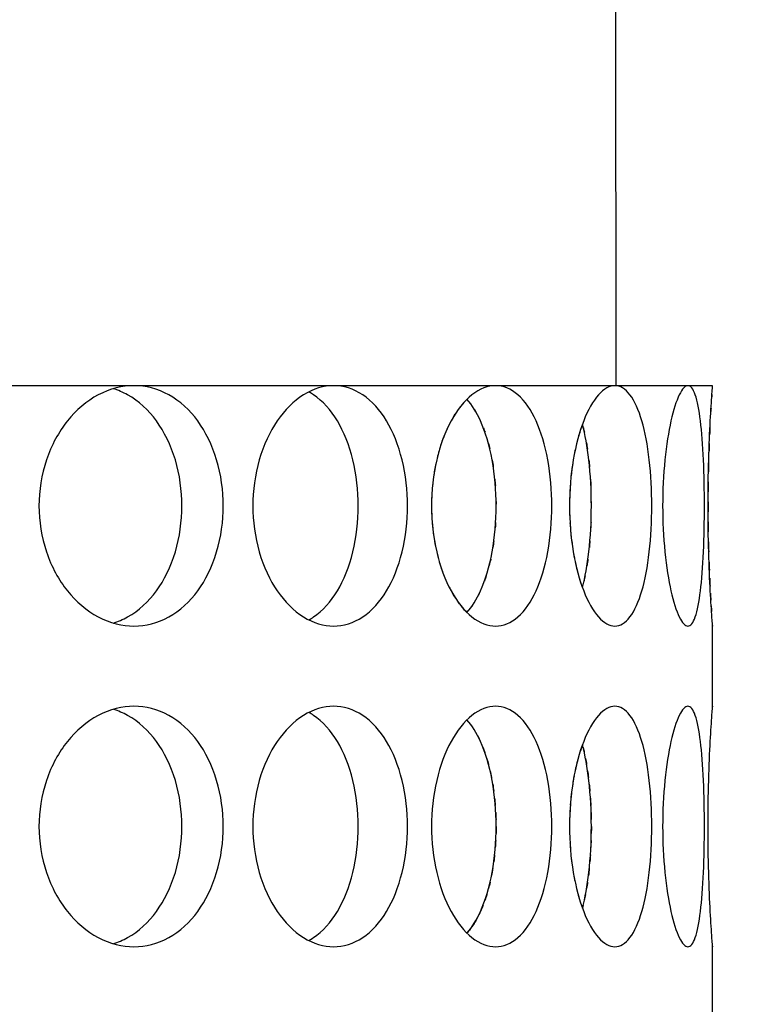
# Model space of a CAD drawing. Header units: millimetres. Extents: x 18 to 610, y -123 to 280.
# Tile 44 of 87: x 176.29 to 178.53, y 117.56 to 120.63. Entities that reach past the tile are written whole.
import ezdxf

# ---------------------------------------------------------------- set-up
doc = ezdxf.new("R2010")
doc.units = ezdxf.units.MM
doc.linetypes.add('SOLID', pattern=[0])

# ---------------------------------------------------------------- blocks, each defined once
blk = doc.blocks.new('BlockOfViews_6')
at = {"linetype": 'SOLID', "lineweight": 30}
for p, q in [((178.1474, 119.4856, 35.475), (178.1448, 121.3856, 35.6321)), ((178.4474, 118.4853, 35.46), (178.4474, 118.7365, 35.5)), ((178.4474, 117.4853, 35.46), (178.4474, 117.7357, 35.4705))]:
    blk.add_line(p, q, dxfattribs=at)
at = {"linetype": 'SOLID', "lineweight": 30, "extrusion": (0, 0, -1)}
blk.add_circle((-173.3974, 121.7856, -101.725), 39, dxfattribs=at)
at = {"linetype": 'SOLID', "lineweight": 30}
blk.add_circle((173.3974, 121.7856, 99.225), 36.115, dxfattribs=at)
at = {"linetype": 'SOLID', "lineweight": 9, "extrusion": (0, 0, -1)}
blk.add_arc((-173.3974, 121.7856, -99.225), 37.59, 265, 175, dxfattribs=at)
at = {"linetype": 'SOLID', "lineweight": 30, "extrusion": (0, 0, -1)}
blk.add_arc((-173.3974, 121.7856, -56.71), 27.1, 119.86988, 60.13012, dxfattribs=at)
at = {"linetype": 'SOLID', "lineweight": 30, "extrusion": (0, -1, 0)}
for start, end in [(50, 60), (40, 50), (30, 40), (20, 30), (10, 20), (0, 10)]:
    blk.add_arc((173.3974, 35.475, -119.4856), 5.05, start, end, dxfattribs=at)
at = {"linetype": 'SOLID', "lineweight": 30}
for points, knots in [([(176.6435, 119.4856, 39.3435), (176.6796, 119.4856, 39.3133), (176.7176, 119.4762, 39.2804), (176.7867, 119.4379, 39.219), (176.8178, 119.4091, 39.1905), (176.8665, 119.3425, 39.145), (176.8874, 119.3003, 39.125), (176.9151, 119.208, 39.0984), (176.9218, 119.1577, 39.0918), (176.9218, 119.1106, 39.0918), (176.9218, 119.0635, 39.0918), (176.9151, 119.0133, 39.0984), (176.8874, 118.9209, 39.125), (176.8665, 118.8787, 39.145), (176.8178, 118.8122, 39.1905), (176.7867, 118.7833, 39.219), (176.7176, 118.745, 39.2804), (176.6796, 118.7356, 39.3133), (176.6074, 118.7356, 39.3738), (176.5685, 118.745, 39.4055), (176.496, 118.7833, 39.4629), (176.4625, 118.8122, 39.4886), (176.4093, 118.8787, 39.5287), (176.386, 118.9209, 39.5458), (176.355, 119.0133, 39.5684), (176.3473, 119.0635, 39.5739), (176.3473, 119.1577, 39.5739), (176.355, 119.208, 39.5684), (176.386, 119.3003, 39.5458), (176.4093, 119.3425, 39.5287), (176.4625, 119.4091, 39.4886), (176.496, 119.4379, 39.4629), (176.5685, 119.4762, 39.4055), (176.6074, 119.4856, 39.3738), (176.6435, 119.4856, 39.3435)], [1.69576, 1.69576, 1.69576, 1.69576, 1.837073, 1.837073, 1.978386, 1.978386, 2.1197, 2.1197, 2.261013, 2.261013, 2.261013, 2.402327, 2.402327, 2.54364, 2.54364, 2.684953, 2.684953, 2.826266, 2.826266, 2.96758, 2.96758, 3.108893, 3.108893, 3.250206, 3.250206, 3.39152, 3.39152, 3.532833, 3.532833, 3.674146, 3.674146, 3.81546, 3.81546, 3.956773, 3.956773, 3.956773, 3.956773]), ([(177.266, 119.4856, 38.7211), (177.2962, 119.4856, 38.685), (177.328, 119.4762, 38.6461), (177.3853, 119.4379, 38.5736), (177.411, 119.4091, 38.5401), (177.4511, 119.3425, 38.4869), (177.4682, 119.3003, 38.4635), (177.4908, 119.208, 38.4325), (177.4963, 119.1577, 38.4249), (177.4963, 119.1106, 38.4249), (177.4963, 119.0635, 38.4249), (177.4908, 119.0133, 38.4325), (177.4682, 118.9209, 38.4635), (177.4511, 118.8787, 38.4869), (177.411, 118.8122, 38.5401), (177.3853, 118.7833, 38.5736), (177.328, 118.745, 38.6461), (177.2962, 118.7356, 38.685), (177.2357, 118.7356, 38.7572), (177.2028, 118.745, 38.7952), (177.1414, 118.7833, 38.8643), (177.1129, 118.8122, 38.8954), (177.0674, 118.8787, 38.9441), (177.0475, 118.9209, 38.965), (177.0208, 119.0133, 38.9926), (177.0142, 119.0635, 38.9994), (177.0142, 119.1577, 38.9994), (177.0208, 119.208, 38.9926), (177.0475, 119.3003, 38.965), (177.0674, 119.3425, 38.9441), (177.1129, 119.4091, 38.8954), (177.1414, 119.4379, 38.8643), (177.2028, 119.4762, 38.7952), (177.2357, 119.4856, 38.7572), (177.266, 119.4856, 38.7211)], [1.69576, 1.69576, 1.69576, 1.69576, 1.837073, 1.837073, 1.978386, 1.978386, 2.1197, 2.1197, 2.261013, 2.261013, 2.261013, 2.402327, 2.402327, 2.54364, 2.54364, 2.684953, 2.684953, 2.826266, 2.826266, 2.96758, 2.96758, 3.108893, 3.108893, 3.250206, 3.250206, 3.39152, 3.39152, 3.532833, 3.532833, 3.674146, 3.674146, 3.81546, 3.81546, 3.956773, 3.956773, 3.956773, 3.956773]), ([(177.7709, 119.4856, 38), (177.7944, 119.4856, 37.9592), (177.8189, 119.4762, 37.9153), (177.8628, 119.4379, 37.834), (177.8823, 119.4091, 37.7966), (177.9125, 119.3425, 37.7372), (177.9254, 119.3003, 37.7113), (177.9422, 119.208, 37.6768), (177.9463, 119.1577, 37.6683), (177.9463, 119.0635, 37.6683), (177.9422, 119.0133, 37.6768), (177.9254, 118.9209, 37.7113), (177.9125, 118.8787, 37.7372), (177.8823, 118.8122, 37.7966), (177.8628, 118.7833, 37.834), (177.8189, 118.745, 37.9153), (177.7944, 118.7356, 37.9592), (177.7473, 118.7356, 38.0408), (177.7216, 118.745, 38.0839), (177.6731, 118.7833, 38.1626), (177.6504, 118.8122, 38.1982), (177.6141, 118.8787, 38.2541), (177.598, 118.9209, 38.2782), (177.5766, 119.0133, 38.31), (177.5713, 119.0635, 38.3178), (177.5713, 119.1106, 38.3178), (177.5713, 119.1577, 38.3178), (177.5766, 119.208, 38.31), (177.598, 119.3003, 38.2782), (177.6141, 119.3425, 38.2541), (177.6504, 119.4091, 38.1982), (177.6731, 119.4379, 38.1626), (177.7216, 119.4762, 38.0839), (177.7473, 119.4856, 38.0408), (177.7709, 119.4856, 38)], [0.565253, 0.565253, 0.565253, 0.565253, 0.706567, 0.706567, 0.84788, 0.84788, 0.989193, 0.989193, 1.130507, 1.130507, 1.27182, 1.27182, 1.413133, 1.413133, 1.554447, 1.554447, 1.69576, 1.69576, 1.837073, 1.837073, 1.978386, 1.978386, 2.1197, 2.1197, 2.261013, 2.261013, 2.261013, 2.402327, 2.402327, 2.54364, 2.54364, 2.684953, 2.684953, 2.826266, 2.826266, 2.826266, 2.826266]), ([(178.1429, 119.4856, 37.2022), (178.159, 119.4856, 37.1579), (178.1755, 119.4762, 37.1105), (178.2046, 119.4379, 37.0228), (178.2173, 119.4091, 36.9825), (178.2368, 119.3425, 36.9188), (178.2449, 119.3003, 36.891), (178.2555, 119.208, 36.8542), (178.258, 119.1577, 36.8451), (178.258, 119.0635, 36.8451), (178.2555, 119.0133, 36.8542), (178.2449, 118.9209, 36.891), (178.2368, 118.8787, 36.9188), (178.2173, 118.8122, 36.9825), (178.2046, 118.7833, 37.0228), (178.1755, 118.745, 37.1105), (178.159, 118.7356, 37.1579), (178.1268, 118.7356, 37.2465), (178.1089, 118.745, 37.2934), (178.0748, 118.7833, 37.3793), (178.0587, 118.8122, 37.4183), (178.0326, 118.8787, 37.4797), (178.021, 118.9209, 37.5062), (178.0054, 119.0133, 37.5412), (178.0015, 119.0635, 37.5498), (178.0015, 119.1106, 37.5498), (178.0015, 119.1577, 37.5498), (178.0054, 119.208, 37.5412), (178.021, 119.3003, 37.5062), (178.0326, 119.3425, 37.4797), (178.0587, 119.4091, 37.4183), (178.0748, 119.4379, 37.3793), (178.1089, 119.4762, 37.2934), (178.1268, 119.4856, 37.2465), (178.1429, 119.4856, 37.2022)], [0.565253, 0.565253, 0.565253, 0.565253, 0.706567, 0.706567, 0.84788, 0.84788, 0.989193, 0.989193, 1.130507, 1.130507, 1.27182, 1.27182, 1.413133, 1.413133, 1.554447, 1.554447, 1.69576, 1.69576, 1.837073, 1.837073, 1.978386, 1.978386, 2.1197, 2.1197, 2.261013, 2.261013, 2.261013, 2.402327, 2.402327, 2.54364, 2.54364, 2.684953, 2.684953, 2.826266, 2.826266, 2.826266, 2.826266]), ([(178.3707, 119.4856, 36.3519), (178.3789, 119.4856, 36.3055), (178.3869, 119.4762, 36.2559), (178.4004, 119.4379, 36.1645), (178.4058, 119.4091, 36.1227), (178.414, 119.3425, 36.0565), (178.4171, 119.3003, 36.0278), (178.4212, 119.208, 35.9896), (178.4221, 119.1577, 35.9802), (178.4221, 119.1106, 35.9802), (178.4221, 119.0635, 35.9802), (178.4212, 119.0133, 35.9896), (178.4171, 118.9209, 36.0278), (178.414, 118.8787, 36.0565), (178.4058, 118.8122, 36.1227), (178.4004, 118.7833, 36.1645), (178.3869, 118.745, 36.2559), (178.3789, 118.7356, 36.3055), (178.3625, 118.7356, 36.3983), (178.3531, 118.745, 36.4477), (178.3345, 118.7833, 36.5382), (178.3253, 118.8122, 36.5794), (178.3103, 118.8787, 36.6443), (178.3035, 118.9209, 36.6724), (178.2942, 119.0133, 36.7097), (178.2919, 119.0635, 36.7188), (178.2919, 119.1577, 36.7188), (178.2942, 119.208, 36.7097), (178.3035, 119.3003, 36.6724), (178.3103, 119.3425, 36.6443), (178.3253, 119.4091, 36.5794), (178.3345, 119.4379, 36.5382), (178.3531, 119.4762, 36.4477), (178.3625, 119.4856, 36.3983), (178.3707, 119.4856, 36.3519)], [1.69576, 1.69576, 1.69576, 1.69576, 1.837073, 1.837073, 1.978386, 1.978386, 2.1197, 2.1197, 2.261013, 2.261013, 2.261013, 2.402327, 2.402327, 2.54364, 2.54364, 2.684953, 2.684953, 2.826266, 2.826266, 2.96758, 2.96758, 3.108893, 3.108893, 3.250206, 3.250206, 3.39152, 3.39152, 3.532833, 3.532833, 3.674146, 3.674146, 3.81546, 3.81546, 3.956773, 3.956773, 3.956773, 3.956773]), ([(178.4473, 118.7374, 35.4384), (178.4474, 118.7362, 35.4508), (178.4474, 118.7356, 35.463), (178.4474, 118.7356, 35.5221), (178.4467, 118.745, 35.5723), (178.4441, 118.7833, 35.6647), (178.4422, 118.8122, 35.7069), (178.4387, 118.8787, 35.7735), (178.4369, 118.9209, 35.8023), (178.4342, 119.0133, 35.8406), (178.4335, 119.0635, 35.85), (178.4335, 119.1577, 35.85), (178.4342, 119.208, 35.8406), (178.4369, 119.3003, 35.8023), (178.4387, 119.3425, 35.7735), (178.4422, 119.4091, 35.7069), (178.4441, 119.4379, 35.6647), (178.4467, 119.4762, 35.5723), (178.4474, 119.4856, 35.5221), (178.4474, 119.4856, 35.475)], [0.529196, 0.529196, 0.529196, 0.529196, 0.565253, 0.565253, 0.706567, 0.706567, 0.84788, 0.84788, 0.989193, 0.989193, 1.130507, 1.130507, 1.27182, 1.27182, 1.413133, 1.413133, 1.554447, 1.554447, 1.69576, 1.69576, 1.69576, 1.69576]), ([(176.5784, 118.745, 39.1361), (176.5938, 118.7497, 39.1227), (176.609, 118.7561, 39.1094), (176.6581, 118.7833, 39.0657), (176.6891, 118.8122, 39.0371), (176.7377, 118.8787, 38.9915), (176.7586, 118.9209, 38.9715), (176.7862, 119.0133, 38.9448), (176.7929, 119.0635, 38.9382), (176.7929, 119.1106, 38.9382), (176.7929, 119.1577, 38.9382), (176.7862, 119.208, 38.9448), (176.7586, 119.3003, 38.9715), (176.7377, 119.3425, 38.9915), (176.6891, 119.4091, 39.0371), (176.6581, 119.4379, 39.0657), (176.6091, 119.4651, 39.1093), (176.5941, 119.4715, 39.1225), (176.5788, 119.4761, 39.1358)], [1.7775081, 1.7775081, 1.7775081, 1.7775081, 1.8371343, 1.8371343, 1.9784523, 1.9784523, 2.1197704, 2.1197704, 2.2610885, 2.2610885, 2.2610885, 2.4024066, 2.4024066, 2.5437248, 2.5437248, 2.6850427, 2.6850427, 2.7441939, 2.7441939, 2.7441939, 2.7441939]), ([(177.1891, 118.7555, 38.4993), (177.1939, 118.7581, 38.4932), (177.1987, 118.761, 38.4872), (177.232, 118.7833, 38.4449), (177.2576, 118.8122, 38.4114), (177.2976, 118.8787, 38.3581), (177.3147, 118.9209, 38.3347), (177.3372, 119.0133, 38.3036), (177.3427, 119.0635, 38.2959), (177.3427, 119.1106, 38.2959), (177.3427, 119.1577, 38.2959), (177.3372, 119.208, 38.3036), (177.3147, 119.3003, 38.3347), (177.2976, 119.3425, 38.3581), (177.2576, 119.4091, 38.4114), (177.232, 119.4379, 38.4449), (177.199, 119.46, 38.4868), (177.1945, 119.4627, 38.4924), (177.19, 119.4652, 38.4981)], [1.8139284, 1.8139284, 1.8139284, 1.8139284, 1.8371343, 1.8371343, 1.9784523, 1.9784523, 2.1197704, 2.1197704, 2.2610885, 2.2610885, 2.2610885, 2.4024066, 2.4024066, 2.5437248, 2.5437248, 2.6850427, 2.6850427, 2.706724, 2.706724, 2.706724, 2.706724]), ([(178.4455, 119.4585, 35.335), (178.4455, 119.458, 35.3338), (178.4454, 119.4576, 35.3327), (178.4452, 119.454, 35.3242), (178.445, 119.4508, 35.317), (178.4447, 119.4473, 35.3099)], [1.83345739, 1.83345739, 1.83345739, 1.83345739, 1.8370731, 1.8370731, 1.85940124, 1.85940124, 1.85940124, 1.85940124]), ([(177.6815, 118.7779, 37.7486), (177.6977, 118.7959, 37.718), (177.7122, 118.8194, 37.69), (177.739, 118.8787, 37.637), (177.7518, 118.9209, 37.611), (177.7685, 119.0133, 37.5765), (177.7726, 119.0635, 37.568), (177.7726, 119.1577, 37.568), (177.7685, 119.208, 37.5765), (177.7518, 119.3003, 37.611), (177.739, 119.3425, 37.637), (177.7122, 119.4019, 37.69), (177.6977, 119.4253, 37.718), (177.6815, 119.4434, 37.7487)], [0.7372392, 0.7372392, 0.7372392, 0.7372392, 0.847908, 0.847908, 0.9892261, 0.9892261, 1.1305443, 1.1305443, 1.2718624, 1.2718624, 1.4131805, 1.4131805, 1.5239128, 1.5239128, 1.5239128, 1.5239128]), ([(177.6444, 119.3964, 32.7426), (177.6402, 119.3897, 32.736), (177.6361, 119.3829, 32.7298), (177.6308, 119.3731, 32.7216), (177.6293, 119.3704, 32.7194), (177.6279, 119.3676, 32.7172)], [1.9483943, 1.9483943, 1.9483943, 1.9483943, 1.97838635, 1.97838635, 1.98974863, 1.98974863, 1.98974863, 1.98974863]), ([(178.0419, 118.8564, 36.872), (178.0502, 118.8877, 36.8443), (178.0571, 118.9258, 36.8205), (178.0671, 119.0133, 36.7856), (178.0696, 119.0635, 36.7765), (178.0696, 119.1577, 36.7765), (178.0671, 119.208, 36.7856), (178.0571, 119.2954, 36.8205), (178.0502, 119.3335, 36.8443), (178.0419, 119.3648, 36.872)], [0.8630261, 0.8630261, 0.8630261, 0.8630261, 0.9892261, 0.9892261, 1.1305443, 1.1305443, 1.2718624, 1.2718624, 1.3980613, 1.3980613, 1.3980613, 1.3980613]), ([(177.5714, 119.1208, 32.6323), (177.5713, 119.1174, 32.6323), (177.5713, 119.114, 32.6322), (177.5713, 119.1106, 32.6322), (177.5713, 119.0989, 32.6322), (177.5716, 119.0871, 32.6327), (177.5722, 119.0751, 32.6336)], [2.25084551, 2.25084551, 2.25084551, 2.25084551, 2.26101314, 2.26101314, 2.26101314, 2.29605352, 2.29605352, 2.29605352, 2.29605352]), ([(178.0016, 119.1208, 33.4003), (178.0015, 119.1174, 33.4002), (178.0015, 119.114, 33.4002), (178.0015, 119.1106, 33.4002), (178.0015, 119.0989, 33.4002), (178.0018, 119.0871, 33.4007), (178.0022, 119.0751, 33.4017)], [2.25084952, 2.25084952, 2.25084952, 2.25084952, 2.26101314, 2.26101314, 2.26101314, 2.29606552, 2.29606552, 2.29606552, 2.29606552]), ([(178.4335, 119.1232, 35.1002), (178.4335, 119.119, 35.1001), (178.4335, 119.1148, 35.1), (178.4335, 119.1106, 35.1), (178.4335, 119.1044, 35.1), (178.4335, 119.0981, 35.1002), (178.4335, 119.0918, 35.1005)], [2.24849085, 2.24849085, 2.24849085, 2.24849085, 2.26101314, 2.26101314, 2.26101314, 2.27973001, 2.27973001, 2.27973001, 2.27973001]), ([(177.5805, 119.0012, 32.6458), (177.5825, 118.9896, 32.6487), (177.5848, 118.9783, 32.6521), (177.5889, 118.9604, 32.6582), (177.5905, 118.9539, 32.6607), (177.5923, 118.9474, 32.6633)], [0.10715795, 0.10715795, 0.10715795, 0.10715795, 0.14131339, 0.14131339, 0.16166865, 0.16166865, 0.16166865, 0.16166865]), ([(178.0082, 119.0012, 33.4151), (178.0097, 118.9896, 33.4183), (178.0113, 118.9783, 33.4221), (178.0143, 118.9604, 33.4288), (178.0155, 118.9539, 33.4316), (178.0168, 118.9474, 33.4344)], [0.10716466, 0.10716466, 0.10716466, 0.10716466, 0.14131339, 0.14131339, 0.16167868, 0.16167868, 0.16167868, 0.16167868]), ([(176.9218, 118.1106, 39.0918), (176.9218, 118.0635, 39.0918), (176.9151, 118.0133, 39.0984), (176.8874, 117.9209, 39.125), (176.8665, 117.8787, 39.145), (176.8178, 117.8122, 39.1905), (176.7867, 117.7833, 39.219), (176.7176, 117.745, 39.2804), (176.6796, 117.7356, 39.3133), (176.6074, 117.7356, 39.3738), (176.5685, 117.745, 39.4055), (176.496, 117.7833, 39.4629), (176.4625, 117.8122, 39.4886), (176.4093, 117.8787, 39.5287), (176.386, 117.9209, 39.5458), (176.355, 118.0133, 39.5684), (176.3473, 118.0635, 39.5739), (176.3473, 118.1577, 39.5739), (176.355, 118.208, 39.5684), (176.386, 118.3003, 39.5458), (176.4093, 118.3425, 39.5287), (176.4625, 118.4091, 39.4886), (176.496, 118.4379, 39.4629), (176.5685, 118.4762, 39.4055), (176.6074, 118.4856, 39.3738), (176.6796, 118.4856, 39.3133), (176.7176, 118.4762, 39.2804), (176.7867, 118.4379, 39.219), (176.8178, 118.4091, 39.1905), (176.8665, 118.3425, 39.145), (176.8874, 118.3003, 39.125), (176.9151, 118.208, 39.0984), (176.9218, 118.1577, 39.0918), (176.9218, 118.1106, 39.0918)], [0, 0, 0, 0, 0.141313, 0.141313, 0.282627, 0.282627, 0.42394, 0.42394, 0.565253, 0.565253, 0.706567, 0.706567, 0.84788, 0.84788, 0.989193, 0.989193, 1.130507, 1.130507, 1.27182, 1.27182, 1.413133, 1.413133, 1.554447, 1.554447, 1.69576, 1.69576, 1.837073, 1.837073, 1.978386, 1.978386, 2.1197, 2.1197, 2.261013, 2.261013, 2.261013, 2.261013]), ([(176.7929, 118.1106, 38.9382), (176.7929, 118.1577, 38.9382), (176.7862, 118.208, 38.9448), (176.7586, 118.3003, 38.9715), (176.7377, 118.3425, 38.9915), (176.6891, 118.4091, 39.0371), (176.6581, 118.4379, 39.0657), (176.6093, 118.4649, 39.1091), (176.5946, 118.4712, 39.1221), (176.5796, 118.4759, 39.1351)], [0, 0, 0, 0, 0.1413181, 0.1413181, 0.2826362, 0.2826362, 0.4239542, 0.4239542, 0.4820885, 0.4820885, 0.4820885, 0.4820885]), ([(177.4963, 118.1106, 38.4249), (177.4963, 118.0635, 38.4249), (177.4908, 118.0133, 38.4325), (177.4682, 117.9209, 38.4635), (177.4511, 117.8787, 38.4869), (177.411, 117.8122, 38.5401), (177.3853, 117.7833, 38.5736), (177.328, 117.745, 38.6461), (177.2962, 117.7356, 38.685), (177.2357, 117.7356, 38.7572), (177.2028, 117.745, 38.7952), (177.1414, 117.7833, 38.8643), (177.1129, 117.8122, 38.8954), (177.0674, 117.8787, 38.9441), (177.0475, 117.9209, 38.965), (177.0208, 118.0133, 38.9926), (177.0142, 118.0635, 38.9994), (177.0142, 118.1577, 38.9994), (177.0208, 118.208, 38.9926), (177.0475, 118.3003, 38.965), (177.0674, 118.3425, 38.9441), (177.1129, 118.4091, 38.8954), (177.1414, 118.4379, 38.8643), (177.2028, 118.4762, 38.7952), (177.2357, 118.4856, 38.7572), (177.2962, 118.4856, 38.685), (177.328, 118.4762, 38.6461), (177.3853, 118.4379, 38.5736), (177.411, 118.4091, 38.5401), (177.4511, 118.3425, 38.4869), (177.4682, 118.3003, 38.4635), (177.4908, 118.208, 38.4325), (177.4963, 118.1577, 38.4249), (177.4963, 118.1106, 38.4249)], [0, 0, 0, 0, 0.141313, 0.141313, 0.282627, 0.282627, 0.42394, 0.42394, 0.565253, 0.565253, 0.706567, 0.706567, 0.84788, 0.84788, 0.989193, 0.989193, 1.130507, 1.130507, 1.27182, 1.27182, 1.413133, 1.413133, 1.554447, 1.554447, 1.69576, 1.69576, 1.837073, 1.837073, 1.978386, 1.978386, 2.1197, 2.1197, 2.261013, 2.261013, 2.261013, 2.261013]), ([(177.5713, 118.1106, 38.3178), (177.5713, 118.1577, 38.3178), (177.5766, 118.208, 38.31), (177.598, 118.3003, 38.2782), (177.6141, 118.3425, 38.2541), (177.6504, 118.4091, 38.1982), (177.6731, 118.4379, 38.1626), (177.7216, 118.4762, 38.0839), (177.7473, 118.4856, 38.0408), (177.7944, 118.4856, 37.9592), (177.8189, 118.4762, 37.9153), (177.8628, 118.4379, 37.834), (177.8823, 118.4091, 37.7966), (177.9125, 118.3425, 37.7372), (177.9254, 118.3003, 37.7113), (177.9422, 118.208, 37.6768), (177.9463, 118.1577, 37.6683), (177.9463, 118.0635, 37.6683), (177.9422, 118.0133, 37.6768), (177.9254, 117.9209, 37.7113), (177.9125, 117.8787, 37.7372), (177.8823, 117.8122, 37.7966), (177.8628, 117.7833, 37.834), (177.8189, 117.745, 37.9153), (177.7944, 117.7356, 37.9592), (177.7473, 117.7356, 38.0408), (177.7216, 117.745, 38.0839), (177.6731, 117.7833, 38.1626), (177.6504, 117.8122, 38.1982), (177.6141, 117.8787, 38.2541), (177.598, 117.9209, 38.2782), (177.5766, 118.0133, 38.31), (177.5713, 118.0635, 38.3178), (177.5713, 118.1106, 38.3178)], [0, 0, 0, 0, 0.141313, 0.141313, 0.282627, 0.282627, 0.42394, 0.42394, 0.565253, 0.565253, 0.706567, 0.706567, 0.84788, 0.84788, 0.989193, 0.989193, 1.130507, 1.130507, 1.27182, 1.27182, 1.413133, 1.413133, 1.554447, 1.554447, 1.69576, 1.69576, 1.837073, 1.837073, 1.978386, 1.978386, 2.1197, 2.1197, 2.261013, 2.261013, 2.261013, 2.261013]), ([(178.0015, 118.1106, 37.5498), (178.0015, 118.1577, 37.5498), (178.0054, 118.208, 37.5412), (178.021, 118.3003, 37.5062), (178.0326, 118.3425, 37.4797), (178.0587, 118.4091, 37.4183), (178.0748, 118.4379, 37.3793), (178.1089, 118.4762, 37.2934), (178.1268, 118.4856, 37.2465), (178.159, 118.4856, 37.1579), (178.1755, 118.4762, 37.1105), (178.2046, 118.4379, 37.0228), (178.2173, 118.4091, 36.9825), (178.2368, 118.3425, 36.9188), (178.2449, 118.3003, 36.891), (178.2555, 118.208, 36.8542), (178.258, 118.1577, 36.8451), (178.258, 118.0635, 36.8451), (178.2555, 118.0133, 36.8542), (178.2449, 117.9209, 36.891), (178.2368, 117.8787, 36.9188), (178.2173, 117.8122, 36.9825), (178.2046, 117.7833, 37.0228), (178.1755, 117.745, 37.1105), (178.159, 117.7356, 37.1579), (178.1268, 117.7356, 37.2465), (178.1089, 117.745, 37.2934), (178.0748, 117.7833, 37.3793), (178.0587, 117.8122, 37.4183), (178.0326, 117.8787, 37.4797), (178.021, 117.9209, 37.5062), (178.0054, 118.0133, 37.5412), (178.0015, 118.0635, 37.5498), (178.0015, 118.1106, 37.5498)], [0, 0, 0, 0, 0.141313, 0.141313, 0.282627, 0.282627, 0.42394, 0.42394, 0.565253, 0.565253, 0.706567, 0.706567, 0.84788, 0.84788, 0.989193, 0.989193, 1.130507, 1.130507, 1.27182, 1.27182, 1.413133, 1.413133, 1.554447, 1.554447, 1.69576, 1.69576, 1.837073, 1.837073, 1.978386, 1.978386, 2.1197, 2.1197, 2.261013, 2.261013, 2.261013, 2.261013]), ([(178.4221, 118.1106, 35.9802), (178.4221, 118.0635, 35.9802), (178.4212, 118.0133, 35.9896), (178.4171, 117.9209, 36.0278), (178.414, 117.8787, 36.0565), (178.4058, 117.8122, 36.1227), (178.4004, 117.7833, 36.1645), (178.3869, 117.745, 36.2559), (178.3789, 117.7356, 36.3055), (178.3625, 117.7356, 36.3983), (178.3531, 117.745, 36.4477), (178.3345, 117.7833, 36.5382), (178.3253, 117.8122, 36.5794), (178.3103, 117.8787, 36.6443), (178.3035, 117.9209, 36.6724), (178.2942, 118.0133, 36.7097), (178.2919, 118.0635, 36.7188), (178.2919, 118.1577, 36.7188), (178.2942, 118.208, 36.7097), (178.3035, 118.3003, 36.6724), (178.3103, 118.3425, 36.6443), (178.3253, 118.4091, 36.5794), (178.3345, 118.4379, 36.5382), (178.3531, 118.4762, 36.4477), (178.3625, 118.4856, 36.3983), (178.3789, 118.4856, 36.3055), (178.3869, 118.4762, 36.2559), (178.4004, 118.4379, 36.1645), (178.4058, 118.4091, 36.1227), (178.414, 118.3425, 36.0565), (178.4171, 118.3003, 36.0278), (178.4212, 118.208, 35.9896), (178.4221, 118.1577, 35.9802), (178.4221, 118.1106, 35.9802)], [0, 0, 0, 0, 0.141313, 0.141313, 0.282627, 0.282627, 0.42394, 0.42394, 0.565253, 0.565253, 0.706567, 0.706567, 0.84788, 0.84788, 0.989193, 0.989193, 1.130507, 1.130507, 1.27182, 1.27182, 1.413133, 1.413133, 1.554447, 1.554447, 1.69576, 1.69576, 1.837073, 1.837073, 1.978386, 1.978386, 2.1197, 2.1197, 2.261013, 2.261013, 2.261013, 2.261013]), ([(178.4473, 117.7371, 35.4415), (178.4474, 117.7361, 35.4528), (178.4474, 117.7356, 35.464), (178.4474, 117.7356, 35.5221), (178.4467, 117.745, 35.5723), (178.4441, 117.7833, 35.6647), (178.4422, 117.8122, 35.7069), (178.4387, 117.8787, 35.7735), (178.4369, 117.9209, 35.8023), (178.4342, 118.0133, 35.8406), (178.4335, 118.0635, 35.85), (178.4335, 118.1577, 35.85), (178.4342, 118.208, 35.8406), (178.4369, 118.3003, 35.8023), (178.4387, 118.3425, 35.7735), (178.4422, 118.4091, 35.7069), (178.4441, 118.4379, 35.6647), (178.4467, 118.4762, 35.5723), (178.4474, 118.4856, 35.5221), (178.4474, 118.4856, 35.4644), (178.4474, 118.4852, 35.4537), (178.4473, 118.4842, 35.4429)], [0.532153, 0.532153, 0.532153, 0.532153, 0.565253, 0.565253, 0.706567, 0.706567, 0.84788, 0.84788, 0.989193, 0.989193, 1.130507, 1.130507, 1.27182, 1.27182, 1.413133, 1.413133, 1.554447, 1.554447, 1.69576, 1.69576, 1.727433, 1.727433, 1.727433, 1.727433]), ([(177.3427, 118.1106, 38.2959), (177.3427, 118.1577, 38.2959), (177.3372, 118.208, 38.3036), (177.3147, 118.3003, 38.3347), (177.2976, 118.3425, 38.3581), (177.2576, 118.4091, 38.4114), (177.232, 118.4379, 38.4449), (177.1986, 118.4603, 38.4873), (177.1937, 118.4632, 38.4934), (177.1888, 118.4659, 38.4995)], [0, 0, 0, 0, 0.1413181, 0.1413181, 0.2826362, 0.2826362, 0.4239542, 0.4239542, 0.447524, 0.447524, 0.447524, 0.447524]), ([(177.6819, 117.7783, 37.748), (177.698, 117.7963, 37.7176), (177.7123, 117.8196, 37.6898), (177.739, 117.8787, 37.637), (177.7518, 117.9209, 37.611), (177.7685, 118.0133, 37.5765), (177.7726, 118.0635, 37.568), (177.7726, 118.1577, 37.568), (177.7685, 118.208, 37.5765), (177.7518, 118.3003, 37.611), (177.739, 118.3425, 37.637), (177.7122, 118.4019, 37.69), (177.6977, 118.4254, 37.7181), (177.6814, 118.4434, 37.7487)], [0.7380763, 0.7380763, 0.7380763, 0.7380763, 0.847908, 0.847908, 0.9892261, 0.9892261, 1.1305443, 1.1305443, 1.2718624, 1.2718624, 1.4131805, 1.4131805, 1.5239521, 1.5239521, 1.5239521, 1.5239521]), ([(178.0418, 117.8562, 36.8722), (178.0502, 117.8876, 36.8444), (178.0571, 117.9258, 36.8205), (178.0671, 118.0133, 36.7856), (178.0696, 118.0635, 36.7765), (178.0696, 118.1577, 36.7765), (178.0671, 118.208, 36.7856), (178.0571, 118.2955, 36.8205), (178.0502, 118.3337, 36.8445), (178.0418, 118.365, 36.8722)], [0.8627825, 0.8627825, 0.8627825, 0.8627825, 0.9892261, 0.9892261, 1.1305443, 1.1305443, 1.2718624, 1.2718624, 1.3983642, 1.3983642, 1.3983642, 1.3983642]), ([(178.0156, 118.2678, 33.4318), (178.0148, 118.2633, 33.4299), (178.014, 118.2587, 33.4281), (178.0119, 118.2464, 33.4234), (178.0107, 118.2386, 33.4207), (178.0096, 118.2307, 33.4182)], [2.10567008, 2.10567008, 2.10567008, 2.10567008, 2.11969975, 2.11969975, 2.14333053, 2.14333053, 2.14333053, 2.14333053]), ([(176.5779, 117.7449, 39.1366), (176.5935, 117.7495, 39.1231), (176.6088, 117.756, 39.1096), (176.6581, 117.7833, 39.0657), (176.6891, 117.8122, 39.0371), (176.7377, 117.8787, 38.9915), (176.7586, 117.9209, 38.9715), (176.7862, 118.0133, 38.9448), (176.7929, 118.0635, 38.9382), (176.7929, 118.1106, 38.9382)], [1.77681, 1.77681, 1.77681, 1.77681, 1.8371343, 1.8371343, 1.9784523, 1.9784523, 2.1197704, 2.1197704, 2.2610885, 2.2610885, 2.2610885, 2.2610885]), ([(177.1882, 117.7551, 38.5003), (177.1933, 117.7578, 38.4939), (177.1984, 117.7609, 38.4875), (177.232, 117.7833, 38.4449), (177.2576, 117.8122, 38.4114), (177.2976, 117.8787, 38.3581), (177.3147, 117.9209, 38.3347), (177.3372, 118.0133, 38.3036), (177.3427, 118.0635, 38.2959), (177.3427, 118.1106, 38.2959)], [1.8125878, 1.8125878, 1.8125878, 1.8125878, 1.8371343, 1.8371343, 1.9784523, 1.9784523, 2.1197704, 2.1197704, 2.2610885, 2.2610885, 2.2610885, 2.2610885]), ([(177.7622, 117.979, 33.3605), (177.7616, 117.975, 33.3591), (177.7609, 117.971, 33.3577), (177.7596, 117.9639, 33.355), (177.759, 117.9607, 33.3538), (177.7584, 117.9576, 33.3525)], [1.25981406, 1.25981406, 1.25981406, 1.25981406, 1.27186238, 1.27186238, 1.281618, 1.281618, 1.281618, 1.281618]), ([(178.0631, 117.979, 34.1505), (178.0627, 117.975, 34.1491), (178.0622, 117.971, 34.1476), (178.0614, 117.9639, 34.1447), (178.0611, 117.9608, 34.1434), (178.0607, 117.9576, 34.1421)], [1.25978773, 1.25978773, 1.25978773, 1.25978773, 1.27186238, 1.27186238, 1.2815682, 1.2815682, 1.2815682, 1.2815682]), ([(177.7319, 117.8644, 33.299), (177.7293, 117.8578, 33.2939), (177.7267, 117.8515, 33.2887), (177.7225, 117.8423, 33.2805), (177.7211, 117.8392, 33.2776), (177.7196, 117.8362, 33.2747)], [1.38760139, 1.38760139, 1.38760139, 1.38760139, 1.4131805, 1.4131805, 1.42644953, 1.42644953, 1.42644953, 1.42644953])]:
    blk.add_open_spline(points, degree=3, knots=knots, dxfattribs=at)
for points in [[(177.6747, 119.4361, 32.7904), (177.6666, 119.4273, 32.7774), (177.6588, 119.4175, 32.765), (177.6514, 119.4069, 32.7535)], [(177.6811, 119.4426, 32.8005), (177.6797, 119.4413, 32.7983), (177.6783, 119.4399, 32.7961), (177.677, 119.4385, 32.794)], [(177.7044, 119.4126, 33.2451), (177.7064, 119.4094, 33.249), (177.7084, 119.4061, 33.2528), (177.7103, 119.4028, 33.2564)], [(178.4427, 119.416, 35.2574), (178.4425, 119.4126, 35.2526), (178.4423, 119.4091, 35.248), (178.4421, 119.4055, 35.2434)], [(177.6223, 119.3563, 32.7086), (177.6157, 119.3423, 32.6985), (177.6094, 119.3271, 32.689), (177.6038, 119.311, 32.6805)], [(177.733, 119.3541, 33.3012), (177.7347, 119.3497, 33.3046), (177.7363, 119.3451, 33.3079), (177.738, 119.3405, 33.3111)], [(178.0385, 119.3563, 33.4843), (178.0337, 119.3423, 33.4731), (178.0292, 119.3271, 33.4627), (178.0251, 119.311, 33.4534)], [(178.0446, 119.3541, 34.0871), (178.0457, 119.3497, 34.0907), (178.0468, 119.3451, 34.0943), (178.0478, 119.3404, 34.0978)], [(178.4395, 119.3557, 35.1911), (178.4391, 119.3484, 35.1848), (178.4387, 119.3407, 35.1787), (178.4384, 119.3328, 35.1729)], [(177.6014, 119.3043, 32.677), (177.5967, 119.29, 32.6699), (177.5924, 119.2752, 32.6635), (177.5887, 119.2598, 32.6579)], [(177.7482, 119.3072, 33.3318), (177.7499, 119.301, 33.3353), (177.7515, 119.2946, 33.3386), (177.7531, 119.2882, 33.3417)], [(178.0234, 119.3043, 33.4495), (178.02, 119.2901, 33.4417), (178.0169, 119.2752, 33.4346), (178.0142, 119.2599, 33.4285)], [(178.0543, 119.3072, 34.1199), (178.0554, 119.301, 34.1236), (178.0564, 119.2946, 34.1271), (178.0573, 119.2881, 34.1305)], [(178.4373, 119.3052, 35.1544), (178.4369, 119.2964, 35.1491), (178.4366, 119.2874, 35.1441), (178.4363, 119.2782, 35.1395)], [(177.5849, 119.2432, 32.6523), (177.582, 119.2294, 32.648), (177.5795, 119.2153, 32.6443), (177.5775, 119.2012, 32.6414)], [(177.7603, 119.2531, 33.3566), (177.7616, 119.2461, 33.3592), (177.7628, 119.239, 33.3616), (177.7638, 119.2318, 33.3638)], [(178.0114, 119.2432, 33.4223), (178.0093, 119.2294, 33.4176), (178.0075, 119.2154, 33.4136), (178.0061, 119.2012, 33.4103)], [(178.0619, 119.2531, 34.1464), (178.0627, 119.2461, 34.1492), (178.0634, 119.239, 34.1518), (178.0641, 119.2318, 34.1541)], [(178.4353, 119.2472, 35.1258), (178.4351, 119.2371, 35.1218), (178.4348, 119.2269, 35.1183), (178.4346, 119.2165, 35.1153)], [(177.5757, 119.1867, 32.6387), (177.5735, 119.1681, 32.6355), (177.5722, 119.1494, 32.6335), (177.5716, 119.131, 32.6327)], [(177.7686, 119.1935, 33.3736), (177.7692, 119.1871, 33.375), (177.7698, 119.1806, 33.3761), (177.7702, 119.1741, 33.3771)], [(178.0047, 119.1867, 33.4073), (178.0031, 119.1681, 33.4038), (178.0022, 119.1494, 33.4016), (178.0018, 119.131, 33.4007)], [(178.0671, 119.1935, 34.1646), (178.0675, 119.187, 34.166), (178.0678, 119.1806, 34.1673), (178.0681, 119.1741, 34.1683)], [(178.434, 119.1854, 35.1075), (178.4339, 119.1752, 35.1055), (178.4338, 119.1649, 35.1038), (178.4337, 119.1546, 35.1026)], [(177.7725, 119.1247, 33.3818), (177.7725, 119.122, 33.3819), (177.7725, 119.1192, 33.3819), (177.7726, 119.1165, 33.382)], [(178.0695, 119.1247, 34.1733), (178.0695, 119.122, 34.1734), (178.0695, 119.1192, 34.1735), (178.0695, 119.1165, 34.1735)], [(177.5734, 119.0581, 32.6353), (177.5745, 119.0436, 32.637), (177.5762, 119.0291, 32.6394), (177.5783, 119.0148, 32.6426)], [(177.7711, 119.0593, 33.3788), (177.7707, 119.0536, 33.3781), (177.7703, 119.0479, 33.3773), (177.7699, 119.0423, 33.3763)], [(178.003, 119.0581, 33.4036), (178.0039, 119.0436, 33.4054), (178.0051, 119.0291, 33.4081), (178.0066, 119.0147, 33.4116)], [(178.0686, 119.0593, 34.1701), (178.0684, 119.0536, 34.1694), (178.0681, 119.048, 34.1685), (178.0679, 119.0423, 34.1675)], [(178.4337, 119.0612, 35.1033), (178.4338, 119.0508, 35.1047), (178.434, 119.0403, 35.1065), (178.4341, 119.0298, 35.1088)], [(177.7655, 119.0014, 33.3673), (177.7646, 118.9944, 33.3654), (177.7636, 118.9875, 33.3633), (177.7625, 118.9806, 33.361)], [(178.0652, 119.0014, 34.1579), (178.0646, 118.9945, 34.1558), (178.0639, 118.9876, 34.1536), (178.0633, 118.9807, 34.1511)], [(178.4347, 118.999, 35.117), (178.435, 118.9884, 35.1203), (178.4352, 118.9779, 35.1241), (178.4355, 118.9677, 35.1283)], [(177.5954, 118.9362, 32.668), (177.5994, 118.9226, 32.6739), (177.6038, 118.9095, 32.6806), (177.6086, 118.897, 32.6878)], [(177.7557, 118.9448, 33.3471), (177.7543, 118.938, 33.3441), (177.7527, 118.9314, 33.3409), (177.7511, 118.9249, 33.3376)], [(178.0191, 118.9362, 33.4396), (178.022, 118.9226, 33.4462), (178.0252, 118.9095, 33.4535), (178.0286, 118.897, 33.4614)], [(178.059, 118.9448, 34.1363), (178.0581, 118.9381, 34.1331), (178.0571, 118.9314, 34.1297), (178.0561, 118.9249, 34.1261)], [(178.4364, 118.9389, 35.1417), (178.4368, 118.9289, 35.1468), (178.4371, 118.9193, 35.1523), (178.4375, 118.9099, 35.1582)], [(177.6142, 118.883, 32.6963), (177.6192, 118.8711, 32.7039), (177.6245, 118.86, 32.712), (177.63, 118.8496, 32.7204)], [(177.7417, 118.8921, 33.3187), (177.74, 118.8866, 33.3152), (177.7381, 118.8812, 33.3115), (177.7363, 118.8759, 33.3077)], [(178.0327, 118.883, 33.4708), (178.0355, 118.8738, 33.4772), (178.0384, 118.8651, 33.4839), (178.0413, 118.8569, 33.4909)], [(178.0502, 118.8922, 34.1059), (178.0491, 118.8866, 34.1021), (178.0479, 118.8812, 34.0981), (178.0467, 118.8759, 34.0941)], [(178.4386, 118.8848, 35.1757), (178.4389, 118.876, 35.1822), (178.4393, 118.8677, 35.1892), (178.4397, 118.8597, 35.1963)], [(177.6347, 118.841, 32.7277), (177.6419, 118.8283, 32.7387), (177.6496, 118.8163, 32.7508), (177.6579, 118.8054, 32.7637)], [(177.7194, 118.8359, 33.2744), (177.7189, 118.8347, 33.2732), (177.7183, 118.8335, 33.2721), (177.7177, 118.8323, 33.2709)], [(178.4408, 118.8384, 35.2171), (178.4412, 118.8309, 35.225), (178.4417, 118.8237, 35.2333), (178.4421, 118.8168, 35.242)], [(177.6638, 118.7977, 32.7731), (177.6694, 118.7908, 32.7819), (177.6752, 118.7844, 32.7912), (177.6812, 118.7785, 32.8007)], [(177.6993, 118.8007, 33.2352), (177.6971, 118.7975, 33.231), (177.6949, 118.7944, 33.2268), (177.6926, 118.7914, 33.2225)], [(178.4431, 118.7991, 35.2662), (178.4435, 118.7927, 35.2758), (178.4439, 118.7867, 35.2857), (178.4443, 118.7812, 35.2959)], [(177.6918, 118.4309, 33.2209), (177.6935, 118.4287, 33.2241), (177.6951, 118.4265, 33.2272), (177.6967, 118.4242, 33.2303)], [(177.7156, 118.393, 33.2669), (177.717, 118.3904, 33.2695), (177.7183, 118.3877, 33.2721), (177.7196, 118.385, 33.2747)], [(177.7319, 118.3569, 33.299), (177.7339, 118.3518, 33.303), (177.7358, 118.3466, 33.3069), (177.7377, 118.3412, 33.3107)], [(178.0415, 118.3647, 33.4912), (178.038, 118.355, 33.483), (178.0346, 118.3448, 33.4752), (178.0314, 118.3339, 33.4678)], [(178.0439, 118.3569, 34.0848), (178.0452, 118.3518, 34.089), (178.0464, 118.3465, 34.0932), (178.0476, 118.3411, 34.0972)], [(177.7436, 118.3231, 33.3225), (177.7455, 118.3169, 33.3263), (177.7473, 118.3106, 33.33), (177.749, 118.3041, 33.3335)], [(178.0289, 118.3253, 33.4621), (178.0249, 118.3111, 33.4529), (178.0213, 118.296, 33.4446), (178.0181, 118.2803, 33.4373)], [(178.0514, 118.3231, 34.1099), (178.0526, 118.3169, 34.114), (178.0537, 118.3106, 34.118), (178.0548, 118.3041, 34.1217)], [(177.754, 118.2843, 33.3435), (177.7555, 118.2775, 33.3467), (177.757, 118.2706, 33.3497), (177.7584, 118.2637, 33.3525)], [(178.0579, 118.2843, 34.1324), (178.0589, 118.2775, 34.1358), (178.0598, 118.2706, 34.1391), (178.0607, 118.2636, 34.1421)], [(177.7622, 118.2423, 33.3605), (177.7634, 118.2351, 33.3629), (177.7645, 118.2279, 33.3651), (177.7654, 118.2206, 33.3671)], [(178.0631, 118.2422, 34.1505), (178.0638, 118.2351, 34.1531), (178.0645, 118.2278, 34.1555), (178.0651, 118.2205, 34.1577)], [(177.768, 118.1987, 33.3725), (177.7688, 118.1913, 33.3741), (177.7695, 118.1839, 33.3756), (177.7701, 118.1765, 33.3767)], [(178.0075, 118.2137, 33.4134), (178.006, 118.2016, 33.4102), (178.0049, 118.1895, 33.4077), (178.004, 118.1773, 33.4057)], [(178.0667, 118.1987, 34.1634), (178.0672, 118.1913, 34.1652), (178.0676, 118.1839, 34.1666), (178.068, 118.1765, 34.1679)], [(177.7715, 118.1544, 33.3797), (177.7718, 118.1471, 33.3805), (177.7721, 118.1397, 33.3811), (177.7723, 118.1325, 33.3814)], [(178.003, 118.1616, 33.4034), (178.002, 118.1444, 33.4012), (178.0015, 118.1273, 33.4002), (178.0015, 118.1106, 33.4002)], [(178.0689, 118.1544, 34.1711), (178.0691, 118.147, 34.1719), (178.0693, 118.1397, 34.1725), (178.0694, 118.1324, 34.1729)], [(177.7726, 118.1106, 33.382), (177.7726, 118.1034, 33.382), (177.7725, 118.0961, 33.3818), (177.7723, 118.0888, 33.3814)], [(178.0696, 118.1106, 34.1736), (178.0696, 118.1034, 34.1736), (178.0695, 118.0961, 34.1734), (178.0694, 118.0888, 34.1729)], [(177.7715, 118.0668, 33.3797), (177.7711, 118.0595, 33.3789), (177.7706, 118.0521, 33.3779), (177.7701, 118.0447, 33.3767)], [(178.003, 118.0597, 33.4034), (178.0033, 118.0544, 33.404), (178.0036, 118.0492, 33.4048), (178.004, 118.0439, 33.4057)], [(178.0689, 118.0668, 34.1711), (178.0686, 118.0595, 34.1702), (178.0683, 118.0521, 34.1692), (178.068, 118.0447, 34.1679)], [(177.768, 118.0226, 33.3725), (177.7673, 118.0152, 33.3709), (177.7664, 118.0079, 33.3691), (177.7654, 118.0007, 33.3671)], [(178.0667, 118.0226, 34.1634), (178.0662, 118.0153, 34.1617), (178.0657, 118.008, 34.1598), (178.0651, 118.0007, 34.1577)], [(178.0075, 118.0076, 33.4134), (178.0081, 118.0019, 33.4149), (178.0088, 117.9962, 33.4165), (178.0096, 117.9906, 33.4182)], [(178.0156, 117.9535, 33.4318), (178.0164, 117.9493, 33.4336), (178.0172, 117.9451, 33.4354), (178.0181, 117.941, 33.4373)], [(177.754, 117.937, 33.3435), (177.7524, 117.9302, 33.3404), (177.7508, 117.9236, 33.337), (177.749, 117.9171, 33.3335)], [(178.0579, 117.937, 34.1324), (178.0569, 117.9303, 34.1291), (178.0559, 117.9236, 34.1255), (178.0548, 117.9172, 34.1217)], [(177.7436, 117.8981, 33.3225), (177.7417, 117.892, 33.3187), (177.7398, 117.8859, 33.3147), (177.7377, 117.8801, 33.3107)], [(178.0289, 117.896, 33.4621), (178.0297, 117.893, 33.4639), (178.0306, 117.8901, 33.4659), (178.0314, 117.8873, 33.4678)], [(178.0514, 117.8982, 34.1099), (178.0502, 117.892, 34.1059), (178.0489, 117.886, 34.1016), (178.0476, 117.8801, 34.0972)], [(178.0439, 117.8644, 34.0848), (178.0432, 117.8616, 34.0825), (178.0425, 117.8589, 34.0802), (178.0418, 117.8563, 34.0778)], [(177.7156, 117.8283, 33.2669), (177.7098, 117.8171, 33.2555), (177.7035, 117.8066, 33.2432), (177.6967, 117.797, 33.2303)], [(177.6918, 117.7904, 33.2209), (177.6885, 117.786, 33.2146), (177.6851, 117.7819, 33.2081), (177.6816, 117.778, 33.2015)]]:
    blk.add_open_spline(points, degree=3, dxfattribs=at)

msp = doc.modelspace()

# ---------------------------------------------------------------- block references
msp.add_blockref('BlockOfViews_6', (0, 0))

doc.saveas('drawing.dxf')
